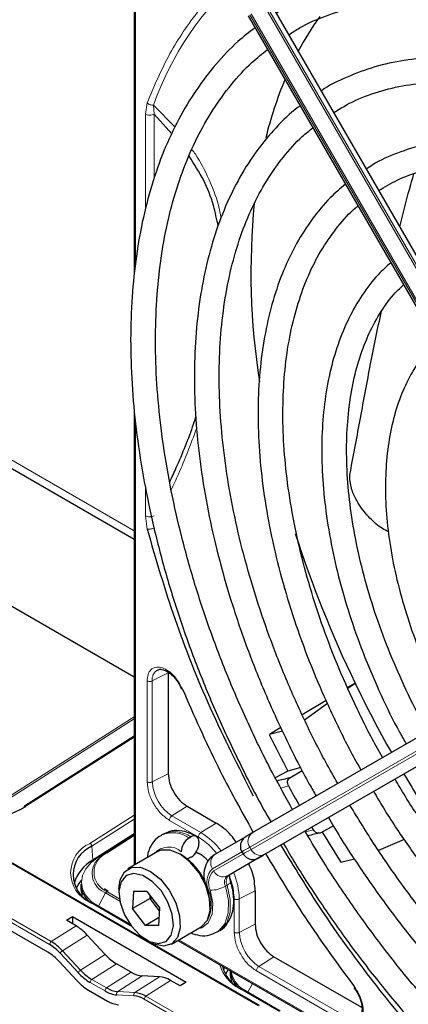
# Paper-space layout 'Blatt2' of a CAD drawing. Header units: millimetres. Extents: x 5 to 418, y 2 to 292.
# Tile 72 of 115: x 122 to 127, y 199 to 212. Entities that reach past the tile are written whole.
import ezdxf

# ---------------------------------------------------------------- set-up
doc = ezdxf.new("R2010")
doc.units = ezdxf.units.MM

psp = doc.layouts.new('Blatt2')

# ---------------------------------------------------------------- linework, layer by layer
at = {"color": 7, "linetype": 'Continuous', "lineweight": 25}
for p, q in [((123.311, 214.487), (123.311, 208.992)), ((129.133, 205.722), (125.136, 212.645)), ((124.836, 212.471), (128.833, 205.549)), ((123.815, 210.884), (123.576, 211.149)), ((114.978, 210.256), (123.311, 205.445)), ((123.311, 207.191), (123.311, 201.069)), ((123.311, 203.592), (121.365, 204.715)), ((124.99, 199.182), (116.033, 204.352)), ((128.887, 203.808), (124.891, 201.5)), ((123.765, 203.652), (123.765, 202.296)), ((123.915, 203.494), (123.944, 203.429)), ((129.078, 203.533), (125.081, 201.225)), ((126.272, 203.513), (126.172, 203.453)), ((126.176, 203.443), (126.272, 203.513)), ((125.884, 203.279), (125.563, 203.086)), ((125.593, 203.019), (125.901, 203.243)), ((125.277, 202.915), (125.122, 202.821)), ((123.311, 202.798), (121.839, 201.86)), ((125.298, 202.869), (125.122, 202.821)), ((122.151, 199.899), (117.586, 202.534)), ((125.544, 202.378), (125.371, 202.332)), ((125.371, 202.332), (125.2, 202.242)), ((125.397, 202.239), (125.563, 202.34)), ((121.794, 201.822), (121.834, 201.845)), ((124.018, 201.858), (124.407, 201.634)), ((125.713, 201.543), (125.692, 201.578)), ((125.981, 201.594), (125.814, 201.503)), ((123.311, 201.49), (122.753, 201.134)), ((123.311, 201.486), (122.827, 201.177)), ((123.696, 201.483), (123.672, 201.47)), ((124.071, 201.446), (124.047, 201.432)), ((124.805, 201.45), (124.391, 201.211)), ((124.177, 201.385), (124.177, 201.358)), ((126.931, 201.414), (126.588, 201.263)), ((123.626, 201.25), (123.225, 201.019)), ((124.071, 201.174), (124.047, 201.16)), ((124.138, 201.242), (124.177, 201.228)), ((124.995, 201.175), (124.581, 200.936)), ((124.754, 201.248), (124.771, 201.219)), ((125.042, 201.202), (124.982, 201.167)), ((126.083, 201.108), (126.264, 201.151)), ((122.593, 200.814), (122.595, 200.743)), ((122.595, 200.743), (122.61, 200.659)), ((122.96, 200.716), (122.91, 200.75)), ((123.104, 200.752), (123.104, 200.698)), ((123.298, 200.714), (123.288, 200.485)), ((123.48, 200.716), (123.298, 200.714)), ((123.48, 200.716), (123.652, 200.489)), ((123.524, 200.621), (123.525, 200.656)), ((124.932, 200.724), (124.932, 200.275)), ((123.251, 200.276), (122.735, 200.573)), ((123.524, 200.621), (123.288, 200.485)), ((123.548, 200.626), (123.524, 200.621)), ((123.65, 200.453), (123.524, 200.621)), ((123.459, 200.257), (123.288, 200.485)), ((123.641, 200.26), (123.652, 200.489)), ((122.4, 200.329), (122.48, 200.38)), ((122.529, 200.254), (122.4, 200.329)), ((122.48, 200.38), (124.007, 199.498)), ((122.48, 200.38), (122.483, 200.28)), ((123.266, 200.254), (123.248, 200.264)), ((123.646, 200.365), (123.459, 200.257)), ((123.641, 200.26), (123.459, 200.257)), ((122.92, 199.868), (122.679, 200.13)), ((123.808, 200.009), (124.209, 200.24)), ((124.422, 200.171), (124.446, 200.184)), ((123.47, 200.065), (123.517, 200.038)), ((123.895, 200.058), (129.193, 197)), ((122.302, 199.775), (122.545, 199.514)), ((123.269, 199.63), (123.071, 199.744)), ((125.184, 199.838), (126.358, 199.16)), ((124.597, 199.653), (124.598, 199.587)), ((123.65, 199.57), (123.417, 199.581)), ((123.927, 199.447), (123.798, 199.521)), ((124.007, 199.498), (123.927, 199.447)), ((124.598, 199.587), (124.613, 199.502)), ((122.696, 199.391), (122.952, 199.243)), ((125.269, 199.11), (124.739, 199.416)), ((126.255, 199.426), (126.297, 199.369))]:
    psp.add_line(p, q, dxfattribs=at)
at = {"color": 7, "linetype": 'Continuous', "lineweight": 18}
for p, q in [((123.326, 214.471), (123.326, 209.146)), ((129.054, 205.677), (125.058, 212.599)), ((125.081, 212.613), (129.078, 205.691)), ((128.856, 205.563), (124.86, 212.485)), ((124.877, 212.495), (128.873, 205.573)), ((123.459, 211.149), (123.482, 211.301)), ((123.857, 210.974), (123.568, 211.271)), ((123.576, 211.149), (123.568, 211.271)), ((123.459, 209.857), (123.459, 211.149)), ((123.576, 210.28), (123.576, 211.149)), ((115.075, 210.313), (123.311, 205.558)), ((123.326, 207.044), (123.326, 201.077)), ((123.459, 205.759), (123.459, 206.144)), ((123.482, 205.58), (123.459, 205.759)), ((124.972, 199.179), (116.015, 204.35)), ((123.765, 203.652), (123.552, 203.541)), ((124.86, 201.309), (128.856, 203.617)), ((128.873, 203.588), (124.877, 201.28)), ((123.483, 202.187), (123.483, 203.542)), ((123.552, 202.186), (123.552, 203.541)), ((125.058, 201.211), (129.054, 203.519)), ((121.631, 201.988), (123.311, 203.059)), ((123.311, 203.031), (121.648, 201.97)), ((123.311, 202.786), (121.856, 201.858)), ((122.174, 200.001), (117.552, 202.67)), ((117.574, 202.711), (122.197, 200.043)), ((123.765, 202.296), (123.552, 202.186)), ((125.379, 202.132), (125.276, 202.103)), ((124.018, 201.858), (123.816, 201.729)), ((122.716, 201.361), (123.311, 201.741)), ((124.204, 201.505), (123.816, 201.729)), ((123.311, 201.685), (122.741, 201.322)), ((124.171, 201.445), (123.782, 201.669)), ((124.407, 201.634), (124.204, 201.505)), ((123.311, 201.486), (122.827, 201.177)), ((122.925, 201.233), (123.311, 201.48)), ((123.311, 201.467), (122.941, 201.231)), ((125.608, 201.514), (125.713, 201.543)), ((122.753, 201.134), (122.741, 201.322)), ((124.877, 201.28), (124.86, 201.309)), ((122.827, 201.177), (122.925, 201.233)), ((122.827, 201.177), (122.827, 201.177)), ((124.36, 201.02), (124.754, 201.247)), ((124.79, 201.23), (124.376, 200.991)), ((125.01, 201.184), (125.071, 201.219)), ((122.753, 201.114), (122.753, 201.134)), ((124.557, 200.922), (124.971, 201.161)), ((124.581, 200.936), (124.557, 200.922)), ((124.556, 200.799), (124.533, 200.786)), ((122.83, 200.518), (122.926, 200.695)), ((123.116, 200.586), (122.926, 200.695)), ((122.942, 200.714), (123.111, 200.616)), ((124.297, 200.734), (124.308, 200.733)), ((124.719, 200.614), (124.932, 200.724)), ((123.248, 200.264), (122.717, 200.571)), ((124.65, 200.166), (124.65, 200.615)), ((124.719, 200.165), (124.719, 200.614)), ((122.529, 200.254), (122.197, 200.043)), ((124.719, 200.165), (124.932, 200.275)), ((122.679, 200.13), (122.348, 199.919)), ((123.909, 200.067), (129.051, 197.099)), ((122.558, 199.625), (122.315, 199.886)), ((122.348, 199.919), (122.591, 199.658)), ((122.92, 199.868), (122.591, 199.658)), ((123.071, 199.744), (122.742, 199.535)), ((125.184, 199.838), (124.982, 199.709)), ((123.269, 199.63), (122.94, 199.42)), ((126.123, 198.971), (124.949, 199.648)), ((126.156, 199.031), (124.982, 199.709)), ((122.918, 199.379), (122.72, 199.493)), ((122.742, 199.535), (122.94, 199.42)), ((123.417, 199.581), (123.088, 199.371)), ((123.65, 199.57), (123.319, 199.359)), ((123.798, 199.521), (123.467, 199.309)), ((124.834, 199.362), (124.897, 199.48)), ((123.307, 199.314), (123.075, 199.326)), ((123.088, 199.371), (123.319, 199.359)), ((125.251, 199.108), (124.721, 199.414)), ((124.341, 198.75), (123.444, 199.268)), ((123.467, 199.309), (124.364, 198.792))]:
    psp.add_line(p, q, dxfattribs=at)
at = {"color": 7, "linetype": 'Continuous', "lineweight": 25, "flags": 128}
for points in [[(124.891, 201.5), (124.867, 201.486), (124.848, 201.475), (124.832, 201.466), (124.82, 201.459), (124.816, 201.456)], [(122.806, 201.129), (122.847, 201.173), (122.925, 201.233)], [(124.209, 200.24), (124.214, 200.243), (124.291, 200.328), (124.328, 200.458), (124.32, 200.619), (124.268, 200.794), (124.179, 200.963), (124.061, 201.109), (123.928, 201.216), (123.793, 201.271), (123.672, 201.27), (123.626, 201.25)], [(124.212, 201.208), (124.212, 201.208), (124.136, 201.238)], [(124.971, 201.161), (124.993, 201.174), (125.012, 201.185), (125.027, 201.193), (125.038, 201.2), (125.042, 201.202)], [(125.069, 201.218), (125.066, 201.216), (125.054, 201.209), (125.038, 201.2), (125.018, 201.188), (124.995, 201.175)], [(125.081, 201.225), (125.059, 201.212), (125.041, 201.201), (125.026, 201.193), (125.015, 201.186), (125.008, 201.182), (125.004, 201.18), (125.004, 201.18)], [(125.048, 201.206), (125.047, 201.205), (125.042, 201.202)], [(125.071, 201.219), (125.076, 201.222), (125.077, 201.222)], [(124.047, 201.16), (124.026, 201.151), (124.024, 201.15)], [(123.104, 200.752), (123.12, 200.871), (123.177, 200.98), (123.271, 201.038), (123.392, 201.04), (123.527, 200.984), (123.66, 200.878), (123.778, 200.732), (123.868, 200.562), (123.919, 200.387), (123.927, 200.226), (123.89, 200.096), (123.813, 200.012), (123.704, 199.981), (123.704, 199.981)], [(123.636, 200.015), (123.737, 200.045), (123.806, 200.128), (123.835, 200.254), (123.819, 200.409), (123.761, 200.572), (123.669, 200.726), (123.552, 200.85), (123.425, 200.931), (123.304, 200.958), (123.202, 200.929), (123.133, 200.846), (123.105, 200.719), (123.12, 200.565), (123.178, 200.401), (123.271, 200.248), (123.388, 200.123), (123.514, 200.042), (123.636, 200.015)], [(122.596, 200.864), (122.565, 200.823), (122.53, 200.76)], [(123.704, 199.981), (123.575, 200.009), (123.517, 200.038)], [(124.516, 199.7), (124.515, 199.696), (124.506, 199.662)], [(124.57, 199.668), (124.569, 199.666), (124.534, 199.603)]]:
    psp.add_lwpolyline(points, dxfattribs=at)
at = {"color": 7, "linetype": 'Continuous', "lineweight": 18, "flags": 128}
for points in [[(122.827, 201.177), (122.732, 201.103), (122.66, 201.02), (122.617, 200.931), (122.602, 200.839), (122.617, 200.748), (122.661, 200.661), (122.732, 200.582), (122.764, 200.556)], [(124.877, 201.28), (124.846, 201.262), (124.821, 201.248), (124.8, 201.236), (124.785, 201.227), (124.775, 201.221), (124.771, 201.219), (124.771, 201.219)], [(125.004, 201.18), (125.005, 201.181), (125.01, 201.184)], [(125.042, 201.202), (125.045, 201.204), (125.048, 201.206), (125.048, 201.206)], [(124.982, 201.167), (124.977, 201.164), (124.975, 201.164)], [(124.423, 200.171), (124.444, 200.185), (124.527, 200.282), (124.571, 200.422), (124.573, 200.595), (124.533, 200.786)], [(124.556, 200.799), (124.597, 200.608), (124.595, 200.436), (124.55, 200.295), (124.467, 200.198), (124.446, 200.184)], [(124.556, 200.799), (124.575, 200.811), (124.59, 200.823), (124.599, 200.834), (124.603, 200.845), (124.602, 200.851)], [(124.33, 200.731), (124.364, 200.56), (124.354, 200.41), (124.303, 200.295), (124.215, 200.227), (124.163, 200.213)], [(123.256, 200.268), (123.252, 200.267), (123.248, 200.264)]]:
    psp.add_lwpolyline(points, dxfattribs=at)
at = {"color": 7, "linetype": 'Continuous', "lineweight": 18}
for centre, radius, start, end in [((127.489, 209.886), 4.159, 131.1389, 160.5535), ((123.699, 203.561), 0.149, 119.5203, 187.4277), ((124.124, 202.212), 0.572, 182.6055, 237.3945), ((121.846, 201.845), 0.016, 52.8504, 115.9599), ((123.828, 201.132), 0.372, 53.8639, 114.4166), ((123.852, 201.147), 0.371, 53.8215, 114.8681), ((123.703, 200.679), 0.966, 36.9374, 58.7266), ((124.973, 201.388), 0.138, 126.3512, 215.1851), ((122.887, 200.966), 0.43, 113.3057, 246.8237), ((122.688, 201.316), 0.0539, 6.3421, 57.7135), ((123.773, 201.052), 0.259, 49.5168, 138.472), ((242.421, -2.337), 235.143, 119.99706, 120.02687), ((123.053, 200.973), 0.282, 113.3057, 246.8237), ((122.931, 201.218), 0.0166, 53.8189, 113.1032), ((124.473, 201.1), 0.138, 126.3512, 215.1851), ((125.002, 201.338), 0.138, 204.8163, 293.6431), ((123.024, 200.956), 0.278, 141.5144, 249.2648), ((124.525, 200.842), 0.243, 132.8448, 206.7507), ((124.526, 200.83), 0.219, 132.8448, 206.7507), ((124.502, 201.049), 0.138, 204.8163, 293.6431), ((124.636, 200.838), 0.116, 132.8448, 206.7507), ((124.66, 200.851), 0.116, 132.8448, 206.7507), ((123.753, 200.592), 0.966, 1.2756, 23.0651), ((124.327, 201.146), 0.415, 270.2974, 299.6447), ((122.97, 200.672), 0.0499, 124.2195, 152.669), ((123.858, 200.549), 0.486, 335.257, 22.2569), ((122.728, 200.557), 0.0173, 66.2305, 129.0417), ((125.291, 200.191), 0.572, 182.6055, 237.3945), ((122.225, 200), 0.0511, 124.2872, 179.1791), ((122.401, 199.835), 0.0999, 122.3324, 149.186), ((124.935, 199.858), 0.493, 194.6896, 244.2739), ((122.644, 199.574), 0.0999, 122.3324, 149.186), ((124.983, 199.715), 0.381, 190.2396, 235.6526), ((122.771, 199.493), 0.0511, 124.2872, 179.1791), ((122.969, 199.378), 0.0511, 124.2872, 179.1791), ((123.111, 199.341), 0.0384, 127.2724, 201.6137), ((123.342, 199.328), 0.0384, 127.2724, 201.6137), ((124.732, 199.401), 0.0173, 66.2305, 129.0417), ((123.495, 199.267), 0.0511, 124.2872, 179.1791)]:
    psp.add_arc(centre, radius, start, end, dxfattribs=at)
at = {"color": 7, "linetype": 'Continuous', "lineweight": 25}
for centre, radius, start, end in [((129.084, 210.104), 4.044, 144.3658, 152.1043), ((130.244, 209.572), 5.321, 157.4172, 166.3185), ((134.356, 209.027), 9.481, 174.3812, 188.9115), ((140.203, 210.247), 15.473, 197.7847, 205.8004), ((141.026, 210.625), 16.379, 205.7377, 209.4232), ((140.652, 210.413), 17.287, 206.0504, 207.8702), ((126.774, 196.4), 6, 103.2629, 104.9551), ((141.054, 210.638), 16.409, 210.5767, 213.4166), ((139.859, 209.949), 16.455, 208.3633, 209.4201), ((121.17, 203.026), 1.355, 242.9955, 300.4232), ((121.849, 201.848), 0.0152, 128.2019, 187.8532), ((124.112, 201.395), 0.0655, 350.786, 129.2033), ((127.055, 195.898), 5.741, 102.4754, 104.2639), ((140.738, 210.456), 17.383, 210.9624, 212.5311), ((122.905, 200.941), 0.415, 113.3057, 246.8237), ((124.171, 201.238), 0.231, 122.6055, 177.3945), ((123.947, 201.368), 0.231, 302.6055, 357.3945), ((123.517, 200.514), 0.812, 0.4785, 59.5161), ((216.897, 42.121), 183.696, 119.99714, 120.02671), ((122.998, 200.683), 0.513, 118.4714, 164.6503), ((122.932, 200.832), 0.34, 183.1764, 225.6546), ((121.857, 199.468), 0.621, 42.3194, 59.199), ((121.856, 199.472), 0.665, 42.3194, 59.199), ((121.811, 199.328), 0.665, 42.3194, 59.199), ((123.083, 200.102), 0.709, 222.3194, 239.199), ((123.082, 200.106), 0.665, 222.3194, 239.199), ((124.951, 199.83), 0.474, 194.2207, 244.3122), ((124.936, 199.676), 0.34, 183.1764, 225.6546), ((123.037, 199.962), 0.665, 222.3194, 239.199), ((123.108, 199.687), 0.362, 238.3709, 264.8776), ((123.118, 199.709), 0.339, 238.3709, 264.8776), ((123.289, 199.02), 0.339, 58.3709, 84.8776), ((123.13, 199.532), 0.339, 238.3709, 264.8776), ((123.278, 198.998), 0.317, 58.3709, 84.8776)]:
    psp.add_arc(centre, radius, start, end, dxfattribs=at)
for centre, start_param, end_param in [((122.541, 199.853), 5.044823, 5.481156), ((123.058, 200.145), 1.903231, 2.339563), ((123.256, 200.031), 2.339563, 2.775895), ((123.811, 199.12), 5.481156, 5.917488)]:
    psp.add_ellipse(centre, major_axis=(-0.263, 0.425), ratio=0.556886, start_param=start_param, end_param=end_param, dxfattribs=at)
at = {"color": 7, "linetype": 'Continuous', "lineweight": 18}
for points, knots in [([(124.771, 213.124), (124.724, 213.091), (124.5, 212.933), (124.166, 212.549), (123.772, 211.983), (123.579, 211.528), (123.482, 211.301)], [0, 0, 0, 0, 0.081439, 0.388222, 0.695006, 1, 1, 1, 1]), ([(124.477, 209.754), (124.465, 209.813), (124.427, 210.003), (124.309, 210.288), (124.188, 210.536), (124.1, 210.653), (124.084, 210.673)], [0, 0, 0, 0, 0.162753, 0.526181, 0.917131, 1, 1, 1, 1]), ([(123.805, 206.105), (123.838, 206.175), (123.966, 206.448), (124.069, 206.725), (124.146, 206.931)], [0, 0, 0, 0, 0.257532, 1, 1, 1, 1]), ([(123.568, 205.592), (123.561, 205.589), (123.545, 205.585), (123.522, 205.58), (123.5, 205.578), (123.488, 205.579), (123.482, 205.58)], [0, 0, 0, 0, 0.25, 0.5, 0.75, 1, 1, 1, 1]), ([(123.483, 203.542), (123.486, 203.572), (123.491, 203.633), (123.531, 203.696), (123.592, 203.729), (123.667, 203.726), (123.75, 203.691), (123.832, 203.624), (123.907, 203.533), (123.941, 203.463), (123.958, 203.429)], [0, 0, 0, 0, 0.121712, 0.25, 0.378287, 0.5, 0.621712, 0.75, 0.878287, 1, 1, 1, 1]), ([(123.782, 201.669), (123.743, 201.697), (123.665, 201.753), (123.566, 201.889), (123.497, 202.043), (123.488, 202.139), (123.483, 202.187)], [0, 0, 0, 0, 0.25, 0.5, 0.75, 1, 1, 1, 1]), ([(123.483, 202.187), (123.488, 202.184), (123.498, 202.18), (123.517, 202.178), (123.537, 202.179), (123.547, 202.183), (123.552, 202.186)], [0, 0, 0, 0, 0.249997, 0.499998, 0.749999, 1, 1, 1, 1]), ([(124.415, 201.225), (124.393, 201.252), (124.318, 201.344), (124.232, 201.403), (124.171, 201.445)], [0, 0, 0, 0, 0.297421, 1, 1, 1, 1]), ([(124.65, 200.615), (124.645, 200.688), (124.639, 200.783), (124.601, 200.884), (124.592, 200.907)], [0, 0, 0, 0, 0.771732, 1, 1, 1, 1]), ([(124.65, 200.615), (124.655, 200.613), (124.665, 200.608), (124.684, 200.606), (124.703, 200.607), (124.714, 200.612), (124.719, 200.614)], [0, 0, 0, 0, 0.249992, 0.499995, 0.749997, 1, 1, 1, 1]), ([(126.262, 199.438), (126.283, 199.407), (126.327, 199.342), (126.368, 199.232), (126.385, 199.127), (126.374, 199.038), (126.338, 198.972), (126.28, 198.935), (126.205, 198.932), (126.15, 198.958), (126.123, 198.971)], [0, 0, 0, 0, 0.121713, 0.25, 0.378287, 0.5, 0.621713, 0.75, 0.878287, 1, 1, 1, 1])]:
    psp.add_open_spline(points, degree=3, knots=knots, dxfattribs=at)
at = {"color": 7, "linetype": 'Continuous', "lineweight": 25}
for points, knots in [([(134.802, 207.223), (134.732, 207.343), (134.543, 207.666), (134.205, 208.173), (133.796, 208.743), (133.364, 209.289), (132.915, 209.806), (132.45, 210.294), (131.971, 210.749), (131.482, 211.168), (130.985, 211.549), (130.482, 211.891), (129.976, 212.19), (129.47, 212.446), (128.967, 212.657), (128.47, 212.821), (127.98, 212.937), (127.502, 213.005), (127.038, 213.024), (126.591, 212.994), (126.162, 212.915), (125.758, 212.786), (125.441, 212.65), (125.271, 212.54), (125.217, 212.505)], [0, 0, 0, 0, 0.0278357, 0.0754043, 0.1229765, 0.1705551, 0.2181426, 0.2657419, 0.3133555, 0.3609855, 0.4086337, 0.4563008, 0.5039862, 0.5516866, 0.5993949, 0.6470941, 0.6947631, 0.7423727, 0.7898868, 0.8372681, 0.8844871, 0.931535, 0.9784341, 1, 1, 1, 1]), ([(125.383, 212.216), (125.431, 212.247), (125.588, 212.35), (125.884, 212.477), (126.267, 212.597), (126.674, 212.668), (127.099, 212.691), (127.541, 212.666), (127.998, 212.594), (128.466, 212.474), (128.943, 212.309), (129.427, 212.098), (129.915, 211.843), (130.404, 211.544), (130.891, 211.205), (131.374, 210.825), (131.849, 210.409), (132.314, 209.957), (132.767, 209.473), (133.204, 208.958), (133.623, 208.417), (134.02, 207.852), (134.318, 207.397), (134.474, 207.126), (134.514, 207.057)], [0, 0, 0, 0, 0.0209899, 0.069851, 0.1186882, 0.1673891, 0.2158993, 0.2642148, 0.3123657, 0.3603953, 0.4083456, 0.456251, 0.5041365, 0.5520177, 0.5999032, 0.6477998, 0.6957108, 0.7436373, 0.7915784, 0.8395326, 0.8874977, 0.9354713, 0.9834506, 1, 1, 1, 1]), ([(124.93, 212.309), (124.852, 212.249), (124.663, 212.103), (124.399, 211.822), (124.133, 211.475), (123.901, 211.087), (123.702, 210.661), (123.539, 210.199), (123.412, 209.705), (123.323, 209.181), (123.27, 208.629), (123.256, 208.054), (123.279, 207.458), (123.34, 206.845), (123.438, 206.218), (123.572, 205.58), (123.742, 204.936), (123.947, 204.288), (124.186, 203.64), (124.456, 202.996), (124.76, 202.36), (124.99, 201.909), (125.127, 201.676), (125.145, 201.646)], [0, 0, 0, 0, 0.035046, 0.084759, 0.134587, 0.184575, 0.234734, 0.285047, 0.335482, 0.386002, 0.436574, 0.487171, 0.537775, 0.588371, 0.638955, 0.689525, 0.740079, 0.79062, 0.841149, 0.891668, 0.94218, 0.992687, 1, 1, 1, 1]), ([(125.434, 201.813), (125.341, 201.98), (125.135, 202.35), (124.85, 202.937), (124.574, 203.567), (124.33, 204.202), (124.119, 204.838), (123.943, 205.47), (123.801, 206.095), (123.695, 206.71), (123.625, 207.31), (123.592, 207.893), (123.596, 208.455), (123.636, 208.993), (123.712, 209.503), (123.824, 209.983), (123.97, 210.431), (124.151, 210.843), (124.364, 211.219), (124.609, 211.554), (124.853, 211.823), (125.027, 211.961), (125.098, 212.017)], [0, 0, 0, 0, 0.042136, 0.093403, 0.144665, 0.195918, 0.24716, 0.298386, 0.349596, 0.400786, 0.451955, 0.503102, 0.554231, 0.605345, 0.656454, 0.707569, 0.758714, 0.80992, 0.861231, 0.912695, 0.964359, 1, 1, 1, 1]), ([(134.198, 206.874), (134.125, 206.997), (133.941, 207.31), (133.615, 207.792), (133.227, 208.32), (132.818, 208.822), (132.392, 209.295), (131.951, 209.737), (131.498, 210.145), (131.035, 210.516), (130.566, 210.848), (130.094, 211.138), (129.62, 211.385), (129.149, 211.587), (128.682, 211.742), (128.224, 211.85), (127.777, 211.909), (127.344, 211.919), (126.929, 211.879), (126.533, 211.792), (126.164, 211.652), (125.925, 211.541), (125.818, 211.464), (125.818, 211.464)], [0, 0, 0, 0, 0.032875, 0.083822, 0.134775, 0.185738, 0.236713, 0.287705, 0.338718, 0.389753, 0.440814, 0.491899, 0.543005, 0.594125, 0.645237, 0.696311, 0.747305, 0.798171, 0.848856, 0.899324, 0.949573, 0.99965, 1, 1, 1, 1]), ([(125.988, 211.17), (126.044, 211.206), (126.203, 211.309), (126.494, 211.427), (126.856, 211.528), (127.24, 211.579), (127.642, 211.583), (128.06, 211.54), (128.491, 211.449), (128.932, 211.312), (129.381, 211.129), (129.834, 210.901), (130.289, 210.63), (130.743, 210.317), (131.193, 209.965), (131.636, 209.576), (132.068, 209.151), (132.487, 208.694), (132.891, 208.208), (133.275, 207.696), (133.617, 207.196), (133.82, 206.859), (133.91, 206.708)], [0, 0, 0, 0, 0.02882, 0.081368, 0.133858, 0.186143, 0.238166, 0.289941, 0.341521, 0.392971, 0.444344, 0.49568, 0.547008, 0.598338, 0.649681, 0.701044, 0.752426, 0.803828, 0.855246, 0.906678, 0.95812, 1, 1, 1, 1]), ([(125.534, 211.262), (125.523, 211.254), (125.406, 211.171), (125.209, 210.972), (124.948, 210.663), (124.722, 210.309), (124.53, 209.918), (124.372, 209.49), (124.251, 209.03), (124.167, 208.539), (124.12, 208.022), (124.111, 207.481), (124.14, 206.92), (124.207, 206.342), (124.311, 205.752), (124.45, 205.153), (124.626, 204.548), (124.835, 203.942), (125.077, 203.338), (125.352, 202.742), (125.578, 202.293), (125.719, 202.049), (125.75, 201.996)], [0, 0, 0, 0, 0.005507, 0.059059, 0.112718, 0.166568, 0.22064, 0.274924, 0.329377, 0.383948, 0.438591, 0.493268, 0.547952, 0.602625, 0.657281, 0.711917, 0.766534, 0.821135, 0.875721, 0.930297, 0.984866, 1, 1, 1, 1]), ([(126.039, 202.163), (125.985, 202.258), (125.824, 202.541), (125.585, 203.026), (125.323, 203.612), (125.094, 204.204), (124.898, 204.796), (124.735, 205.385), (124.608, 205.966), (124.517, 206.536), (124.462, 207.091), (124.443, 207.627), (124.462, 208.141), (124.516, 208.629), (124.606, 209.087), (124.731, 209.514), (124.89, 209.907), (125.082, 210.263), (125.306, 210.578), (125.514, 210.814), (125.657, 210.928), (125.705, 210.966)], [0, 0, 0, 0, 0.028011, 0.083582, 0.139147, 0.1947, 0.250238, 0.305756, 0.361251, 0.416719, 0.472159, 0.52757, 0.582957, 0.638329, 0.6937, 0.749093, 0.80455, 0.860127, 0.915892, 0.971916, 1, 1, 1, 1]), ([(133.595, 206.526), (133.504, 206.676), (133.308, 207), (132.975, 207.476), (132.608, 207.954), (132.22, 208.404), (131.818, 208.825), (131.401, 209.212), (130.975, 209.563), (130.542, 209.875), (130.104, 210.146), (129.665, 210.373), (129.229, 210.555), (128.797, 210.691), (128.375, 210.778), (127.964, 210.816), (127.569, 210.805), (127.193, 210.745), (126.84, 210.634), (126.583, 210.522), (126.454, 210.433), (126.425, 210.413)], [0, 0, 0, 0, 0.047335, 0.102503, 0.157679, 0.212871, 0.268083, 0.323322, 0.378591, 0.433894, 0.489232, 0.544601, 0.599988, 0.65536, 0.710671, 0.765857, 0.820841, 0.875554, 0.929964, 0.984107, 1, 1, 1, 1]), ([(124.437, 209.645), (124.417, 209.739), (124.37, 209.96), (124.244, 210.281), (124.114, 210.479), (124.046, 210.584)], [0, 0, 0, 0, 0.258003, 0.608002, 1, 1, 1, 1]), ([(126.59, 210.125), (126.671, 210.174), (126.847, 210.28), (127.151, 210.388), (127.492, 210.461), (127.855, 210.484), (128.234, 210.461), (128.626, 210.39), (129.03, 210.272), (129.442, 210.108), (129.859, 209.9), (130.278, 209.649), (130.696, 209.356), (131.109, 209.024), (131.514, 208.655), (131.908, 208.252), (132.287, 207.818), (132.65, 207.357), (132.99, 206.87), (133.209, 206.536), (133.308, 206.361), (133.308, 206.36)], [0, 0, 0, 0, 0.047732, 0.104951, 0.162001, 0.218715, 0.275061, 0.331102, 0.386935, 0.442647, 0.498302, 0.553942, 0.609585, 0.665249, 0.720938, 0.776655, 0.832397, 0.88816, 0.943939, 0.999729, 1, 1, 1, 1]), ([(126.873, 209.636), (126.896, 209.732), (126.953, 209.975), (127.02, 210.207), (127.061, 210.347)], [0, 0, 0, 0, 0.39617, 1, 1, 1, 1]), ([(126.142, 210.209), (126.073, 210.15), (125.912, 210.012), (125.693, 209.745), (125.482, 209.419), (125.306, 209.054), (125.166, 208.653), (125.062, 208.219), (124.995, 207.757), (124.966, 207.268), (124.975, 206.758), (125.021, 206.229), (125.105, 205.687), (125.226, 205.134), (125.382, 204.575), (125.573, 204.015), (125.796, 203.456), (126.053, 202.905), (126.24, 202.533), (126.348, 202.351), (126.352, 202.344)], [0, 0, 0, 0, 0.043569, 0.102164, 0.161004, 0.220147, 0.279578, 0.339236, 0.399046, 0.458941, 0.518871, 0.578798, 0.638704, 0.698585, 0.758439, 0.81827, 0.87808, 0.937877, 0.997664, 1, 1, 1, 1]), ([(126.643, 202.511), (126.619, 202.552), (126.495, 202.765), (126.297, 203.164), (126.053, 203.704), (125.842, 204.25), (125.664, 204.795), (125.52, 205.337), (125.411, 205.87), (125.339, 206.39), (125.302, 206.894), (125.303, 207.377), (125.339, 207.835), (125.411, 208.266), (125.519, 208.665), (125.66, 209.03), (125.833, 209.359), (126.04, 209.646), (126.201, 209.832), (126.3, 209.908), (126.311, 209.917)], [0, 0, 0, 0, 0.01444, 0.075617, 0.136785, 0.197937, 0.259068, 0.32017, 0.381239, 0.442268, 0.503257, 0.564207, 0.625127, 0.686037, 0.746963, 0.807957, 0.869101, 0.930499, 0.992258, 1, 1, 1, 1]), ([(126.751, 209.155), (126.693, 209.103), (126.552, 208.976), (126.363, 208.726), (126.183, 208.414), (126.038, 208.064), (125.928, 207.681), (125.856, 207.266), (125.822, 206.825), (125.826, 206.361), (125.867, 205.879), (125.946, 205.383), (126.062, 204.878), (126.213, 204.368), (126.398, 203.857), (126.617, 203.351), (126.805, 202.961), (126.928, 202.747), (126.959, 202.694)], [0, 0, 0, 0, 0.045337, 0.11062, 0.176282, 0.242384, 0.308874, 0.375644, 0.442577, 0.509583, 0.576595, 0.64358, 0.710528, 0.777438, 0.844314, 0.911165, 0.977999, 1, 1, 1, 1]), ([(127.245, 202.859), (127.242, 202.864), (127.148, 203.024), (126.985, 203.354), (126.763, 203.843), (126.576, 204.338), (126.42, 204.832), (126.3, 205.321), (126.214, 205.799), (126.165, 206.263), (126.153, 206.708), (126.176, 207.129), (126.236, 207.523), (126.33, 207.886), (126.457, 208.215), (126.618, 208.505), (126.773, 208.721), (126.884, 208.824), (126.922, 208.858)], [0, 0, 0, 0, 0.002079, 0.0709956, 0.1399002, 0.2087813, 0.2776278, 0.3464294, 0.4151767, 0.4838633, 0.5524879, 0.6210596, 0.6896049, 0.758159, 0.8268012, 0.8956606, 0.9649124, 1, 1, 1, 1]), ([(126.209, 206.348), (126.254, 206.589), (126.346, 207.071), (126.477, 207.797), (126.576, 208.269), (126.625, 208.504)], [0, 0, 0, 0, 0.33288, 0.667872, 1, 1, 1, 1]), ([(127.358, 208.103), (127.354, 208.1), (127.273, 208.032), (127.144, 207.86), (126.976, 207.589), (126.845, 207.276), (126.75, 206.93), (126.693, 206.554), (126.673, 206.153), (126.692, 205.73), (126.748, 205.291), (126.842, 204.842), (126.972, 204.387), (127.136, 203.931), (127.33, 203.479), (127.484, 203.187), (127.561, 203.042)], [0, 0, 0, 0, 0.004033, 0.07871, 0.15389, 0.229752, 0.306249, 0.383198, 0.460397, 0.537693, 0.614972, 0.6922, 0.769368, 0.846482, 0.923554, 1, 1, 1, 1]), ([(123.786, 206.214), (123.816, 206.278), (123.935, 206.534), (124.053, 206.827), (124.127, 207.054), (124.138, 207.087)], [0, 0, 0, 0, 0.2209829, 0.8887338, 1, 1, 1, 1]), ([(126.722, 205.542), (126.694, 205.556), (126.603, 205.602), (126.468, 205.723), (126.338, 205.879), (126.248, 206.044), (126.205, 206.181), (126.199, 206.291), (126.207, 206.336), (126.209, 206.348)], [0, 0, 0, 0, 0.108489, 0.357548, 0.606037, 0.752666, 0.900362, 0.972485, 1, 1, 1, 1]), ([(123.482, 205.58), (123.599, 205.18), (123.832, 204.38), (124.311, 203.173), (124.707, 202.391), (124.904, 202)], [0, 0, 0, 0, 0.333225, 0.666786, 1, 1, 1, 1]), ([(123.627, 203.686), (123.632, 203.69), (123.648, 203.7), (123.692, 203.696), (123.747, 203.673), (123.798, 203.637), (123.857, 203.582), (123.892, 203.529), (123.915, 203.494)], [0, 0, 0, 0, 0.09615, 0.304831, 0.476585, 0.615596, 0.753805, 1, 1, 1, 1]), ([(123.958, 203.429), (124.111, 203.079), (124.396, 202.428), (124.744, 201.799), (124.906, 201.508)], [0, 0, 0, 0, 0.5371827, 1, 1, 1, 1]), ([(125.379, 202.132), (125.375, 202.142), (125.366, 202.162), (125.366, 202.194), (125.376, 202.223), (125.39, 202.234), (125.397, 202.239)], [0, 0, 0, 0, 0.2504937, 0.503104, 0.7541152, 1, 1, 1, 1]), ([(133.054, 198.237), (133.001, 198.217), (132.842, 198.16), (132.55, 198.114), (132.186, 198.098), (131.803, 198.132), (131.408, 198.212), (131.002, 198.339), (130.596, 198.509), (130.308, 198.658), (130.085, 198.785), (129.855, 198.924), (129.503, 199.164), (129.089, 199.488), (128.682, 199.85), (128.286, 200.246), (127.903, 200.674), (127.537, 201.13), (127.192, 201.612), (126.949, 201.978), (126.83, 202.187), (126.809, 202.223)], [0, 0, 0, 0, 0.031219, 0.093709, 0.155812, 0.217519, 0.278913, 0.340099, 0.401169, 0.458925, 0.466609, 0.498605, 0.559596, 0.620625, 0.681681, 0.742768, 0.803883, 0.865022, 0.92618, 0.987351, 1, 1, 1, 1]), ([(126.522, 202.057), (126.564, 201.983), (126.71, 201.733), (126.984, 201.325), (127.342, 200.836), (127.722, 200.373), (128.118, 199.939), (128.528, 199.537), (128.951, 199.17), (129.381, 198.84), (129.724, 198.613), (129.999, 198.449), (130.274, 198.298), (130.643, 198.123), (131.078, 197.961), (131.506, 197.847), (131.923, 197.781), (132.328, 197.764), (132.714, 197.799), (133.014, 197.859), (133.176, 197.924), (133.224, 197.943)], [0, 0, 0, 0, 0.024893, 0.084681, 0.144477, 0.204286, 0.264115, 0.32397, 0.383856, 0.443777, 0.503736, 0.525177, 0.556785, 0.616785, 0.676812, 0.736803, 0.796699, 0.856424, 0.915894, 0.975048, 1, 1, 1, 1]), ([(133.663, 197.183), (133.628, 197.169), (133.48, 197.107), (133.195, 197.044), (132.809, 196.998), (132.404, 197.003), (131.984, 197.054), (131.551, 197.153), (131.108, 197.298), (130.667, 197.485), (130.343, 197.652), (130.091, 197.795), (129.83, 197.952), (129.448, 198.209), (128.997, 198.555), (128.553, 198.938), (128.119, 199.357), (127.697, 199.809), (127.291, 200.29), (126.904, 200.798), (126.537, 201.325), (126.314, 201.691), (126.203, 201.873)], [0, 0, 0, 0, 0.017316, 0.07398, 0.130407, 0.186548, 0.242429, 0.298112, 0.353664, 0.409142, 0.461634, 0.472322, 0.501413, 0.556837, 0.61229, 0.667762, 0.723255, 0.77877, 0.834303, 0.889852, 0.945412, 1, 1, 1, 1]), ([(125.916, 201.707), (125.94, 201.665), (126.074, 201.431), (126.342, 201.022), (126.72, 200.484), (127.121, 199.971), (127.54, 199.485), (127.975, 199.029), (128.423, 198.607), (128.882, 198.22), (129.348, 197.871), (129.714, 197.632), (130.006, 197.459), (130.298, 197.297), (130.696, 197.105), (131.166, 196.923), (131.629, 196.788), (132.083, 196.701), (132.524, 196.663), (132.95, 196.673), (133.356, 196.736), (133.65, 196.81), (133.801, 196.877), (133.832, 196.891)], [0, 0, 0, 0, 0.011961, 0.066529, 0.121102, 0.175682, 0.230275, 0.284884, 0.339513, 0.394165, 0.448844, 0.503549, 0.521416, 0.550246, 0.604978, 0.659732, 0.714464, 0.769138, 0.823706, 0.878111, 0.932303, 0.986256, 1, 1, 1, 1]), ([(124.678, 201.377), (124.655, 201.41), (124.577, 201.523), (124.477, 201.588), (124.407, 201.634)], [0, 0, 0, 0, 0.292389, 1, 1, 1, 1]), ([(123.677, 201.467), (123.665, 201.462), (123.613, 201.439), (123.547, 201.356), (123.495, 201.258), (123.488, 201.19), (123.486, 201.17)], [0, 0, 0, 0, 0.102144, 0.476357, 0.846892, 1, 1, 1, 1]), ([(124.146, 201.453), (124.118, 201.468), (124.043, 201.507), (123.921, 201.536), (123.795, 201.532), (123.729, 201.496), (123.703, 201.481)], [0, 0, 0, 0, 0.190542, 0.506345, 0.801069, 1, 1, 1, 1]), ([(124.819, 201.458), (124.816, 201.457), (124.81, 201.453), (124.81, 201.453), (124.809, 201.452), (124.808, 201.452), (124.808, 201.452), (124.807, 201.452), (124.806, 201.451), (124.801, 201.448), (124.789, 201.439), (124.77, 201.422), (124.749, 201.392), (124.734, 201.351), (124.733, 201.302), (124.741, 201.264), (124.754, 201.248), (124.756, 201.246)], [0, 0, 0, 0, 0.076727, 0.1959462, 0.2406786, 0.2602797, 0.2696006, 0.2762511, 0.2798657, 0.2865523, 0.3311814, 0.4179806, 0.5230482, 0.6597398, 0.813858, 0.9793183, 1, 1, 1, 1]), ([(134.269, 196.133), (134.211, 196.109), (134.032, 196.033), (133.705, 195.956), (133.293, 195.9), (132.861, 195.895), (132.414, 195.936), (131.953, 196.025), (131.481, 196.161), (131.001, 196.343), (130.553, 196.552), (130.18, 196.755), (129.807, 196.979), (129.396, 197.252), (128.912, 197.618), (128.433, 198.021), (127.964, 198.461), (127.507, 198.934), (127.064, 199.438), (126.638, 199.97), (126.233, 200.527), (125.887, 201.042), (125.688, 201.378), (125.608, 201.514)], [0, 0, 0, 0, 0.024672, 0.076861, 0.128877, 0.180683, 0.232288, 0.283733, 0.335065, 0.386327, 0.437551, 0.476812, 0.503694, 0.554892, 0.606112, 0.657347, 0.708597, 0.759864, 0.811146, 0.86244, 0.913744, 0.965056, 1, 1, 1, 1]), ([(125.814, 201.503), (125.806, 201.5), (125.79, 201.493), (125.76, 201.499), (125.732, 201.516), (125.719, 201.534), (125.713, 201.543)], [0, 0, 0, 0, 0.243701, 0.495029, 0.749466, 1, 1, 1, 1]), ([(127.908, 197.93), (127.662, 198.184), (127.167, 198.693), (126.472, 199.548), (125.832, 200.428), (125.458, 201.044), (125.278, 201.339)], [0, 0, 0, 0, 0.254215, 0.509942, 0.76567, 1, 1, 1, 1]), ([(125.313, 201.359), (125.358, 201.28), (125.522, 200.997), (125.83, 200.526), (126.235, 199.951), (126.663, 199.401), (127.109, 198.877), (127.571, 198.383), (128.047, 197.922), (128.534, 197.495), (129.03, 197.106), (129.511, 196.771), (129.916, 196.522), (130.32, 196.298), (130.746, 196.09), (131.248, 195.888), (131.744, 195.734), (132.232, 195.627), (132.707, 195.569), (133.168, 195.56), (133.613, 195.599), (134.034, 195.692), (134.31, 195.773), (134.438, 195.836), (134.44, 195.837)], [0, 0, 0, 0, 0.0194304, 0.0699358, 0.1204444, 0.1709591, 0.2214829, 0.2720186, 0.3225689, 0.3731362, 0.4237225, 0.4743289, 0.518625, 0.5452945, 0.5959312, 0.6465848, 0.697225, 0.7478274, 0.7983596, 0.8487824, 0.8990567, 0.9491547, 0.9990729, 1, 1, 1, 1]), ([(124.177, 201.228), (124.216, 201.204), (124.261, 201.176), (124.297, 201.126), (124.302, 201.12)], [0, 0, 0, 0, 0.86542, 1, 1, 1, 1]), ([(124.391, 201.211), (124.366, 201.193), (124.31, 201.153), (124.259, 201.055), (124.237, 200.944), (124.249, 200.865), (124.255, 200.828)], [0, 0, 0, 0, 0.216325, 0.485292, 0.762016, 1, 1, 1, 1]), ([(124.772, 201.218), (124.782, 201.204), (124.801, 201.177), (124.84, 201.155), (124.876, 201.144), (124.908, 201.143), (124.933, 201.147), (124.952, 201.153), (124.964, 201.158), (124.971, 201.161), (124.974, 201.163), (124.974, 201.163), (124.975, 201.163), (124.975, 201.163), (124.976, 201.164), (124.976, 201.164), (124.98, 201.166), (124.982, 201.167)], [0, 0, 0, 0, 0.1603313, 0.3011287, 0.4180646, 0.5167962, 0.5977932, 0.6600896, 0.7024537, 0.7250483, 0.729391, 0.7324533, 0.7361875, 0.7427508, 0.7592183, 0.8343585, 1, 1, 1, 1]), ([(125.07, 201.223), (125.242, 200.937), (125.613, 200.319), (126.035, 199.746), (126.262, 199.438)], [0, 0, 0, 0, 0.463838, 1, 1, 1, 1]), ([(124.932, 200.724), (124.927, 200.809), (124.92, 200.928), (124.862, 201.052), (124.845, 201.088)], [0, 0, 0, 0, 0.707408, 1, 1, 1, 1]), ([(124.602, 200.851), (124.599, 200.864), (124.591, 200.894), (124.591, 200.915), (124.591, 200.926)], [0, 0, 0, 0, 0.466112, 1, 1, 1, 1]), ([(124.44, 200.186), (124.449, 200.189), (124.5, 200.209), (124.567, 200.289), (124.628, 200.414), (124.651, 200.566), (124.64, 200.715), (124.613, 200.813), (124.602, 200.851)], [0, 0, 0, 0, 0.041234, 0.239064, 0.434016, 0.639916, 0.860239, 1, 1, 1, 1]), ([(124.067, 200.158), (124.108, 200.145), (124.193, 200.116), (124.318, 200.121), (124.39, 200.158), (124.422, 200.174)], [0, 0, 0, 0, 0.335794, 0.704655, 1, 1, 1, 1]), ([(126.297, 199.369), (126.315, 199.332), (126.34, 199.282), (126.359, 199.209), (126.367, 199.155), (126.365, 199.1), (126.351, 199.056), (126.336, 199.029), (126.322, 199.023), (126.317, 199.021)], [0, 0, 0, 0, 0.239572, 0.332572, 0.478423, 0.621081, 0.767924, 0.927133, 1, 1, 1, 1])]:
    psp.add_open_spline(points, degree=3, knots=knots, dxfattribs=at)
at = {"color": 7, "linetype": 'Continuous', "lineweight": 18}
for points in [[(123.482, 211.301), (123.488, 211.296), (123.5, 211.286), (123.522, 211.276), (123.545, 211.27), (123.56, 211.27), (123.568, 211.271)], [(123.459, 211.149), (123.467, 211.146), (123.484, 211.138), (123.517, 211.134), (123.55, 211.137), (123.567, 211.145), (123.576, 211.149)], [(123.576, 205.758), (123.567, 205.754), (123.55, 205.747), (123.517, 205.743), (123.484, 205.747), (123.467, 205.755), (123.459, 205.759)], [(123.483, 203.542), (123.488, 203.54), (123.498, 203.535), (123.517, 203.533), (123.537, 203.535), (123.547, 203.539), (123.552, 203.541)], [(123.782, 201.669), (123.783, 201.675), (123.784, 201.686), (123.791, 201.703), (123.802, 201.719), (123.811, 201.726), (123.816, 201.729)], [(124.171, 201.445), (124.171, 201.45), (124.172, 201.461), (124.18, 201.479), (124.191, 201.495), (124.2, 201.501), (124.204, 201.505)], [(124.949, 199.648), (124.91, 199.676), (124.831, 199.732), (124.733, 199.869), (124.663, 200.022), (124.654, 200.118), (124.65, 200.166)], [(124.719, 200.165), (124.714, 200.163), (124.703, 200.158), (124.684, 200.157), (124.665, 200.159), (124.655, 200.164), (124.65, 200.166)], [(124.949, 199.648), (124.949, 199.654), (124.95, 199.665), (124.958, 199.682), (124.969, 199.698), (124.978, 199.705), (124.982, 199.709)]]:
    psp.add_open_spline(points, degree=3, dxfattribs=at)
at = {"color": 7, "linetype": 'Continuous', "lineweight": 25}
for points in [[(123.765, 202.296), (123.769, 202.256), (123.776, 202.175), (123.835, 202.045), (123.918, 201.929), (123.985, 201.882), (124.018, 201.858)], [(124.932, 200.275), (124.935, 200.235), (124.943, 200.154), (125.001, 200.024), (125.085, 199.908), (125.151, 199.861), (125.184, 199.838)]]:
    psp.add_open_spline(points, degree=3, dxfattribs=at)

doc.saveas('drawing.dxf')
